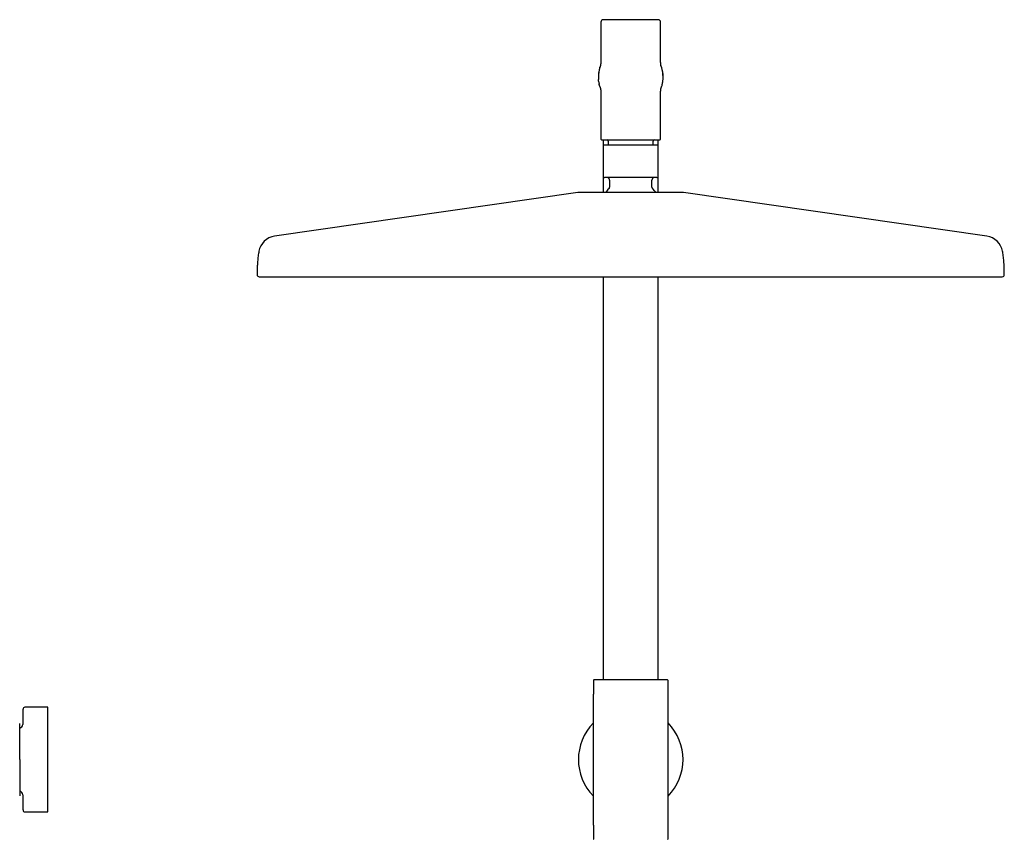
# Model space of a CAD drawing. Header units: millimetres. Extents: x 8 to 1761, y 12 to 2692.
# Tile 24 of 27: x 649 to 1044, y 2363 to 2692. Entities that reach past the tile are written whole.
import ezdxf

# ---------------------------------------------------------------- set-up
doc = ezdxf.new("R2010")
doc.units = ezdxf.units.MM

msp = doc.modelspace()

# ---------------------------------------------------------------- linework, layer by layer
at = {"color": 7, "linetype": 'Continuous', "lineweight": 30}
for p, q in [((882, 2691.04), (882, 2675.39)), ((906, 2675.39), (906, 2691.04)), ((881.56, 2672.81), (881.63, 2673.05)), ((906, 2675.34), (906, 2675.39)), ((906, 2675.31), (906, 2675.35)), ((906, 2675.31), (906, 2675.34)), ((906.44, 2672.81), (906.37, 2673.05)), ((881, 2668.98), (881, 2669.04)), ((881.58, 2665.22), (881.56, 2665.28)), ((906.42, 2665.23), (906.43, 2665.23)), ((881.9, 2664.31), (881.89, 2664.34)), ((882, 2662.69), (882, 2644.14)), ((906, 2662.74), (906, 2662.77)), ((906, 2662.69), (906, 2662.74)), ((906, 2644.14), (906, 2662.69)), ((906.1, 2664.31), (906.11, 2664.34)), ((883, 2643.84), (883, 2641.5)), ((885, 2643.34), (885, 2641.64)), ((903, 2641.64), (903, 2643.34)), ((905, 2641.5), (905, 2643.85)), ((882.95, 2640.84), (882.95, 2629.64)), ((905.05, 2629.64), (905.05, 2640.84)), ((883, 2628.83), (883, 2622.75)), ((885.5, 2627.64), (885.5, 2624.87)), ((902.5, 2624.87), (902.5, 2627.64)), ((905, 2622.75), (905, 2628.83)), ((872.8, 2622.7), (751.02, 2605.16)), ((1036.98, 2605.16), (915.2, 2622.7)), ((883, 2588.85), (883, 2427.04)), ((905, 2427.04), (905, 2588.85)), ((879, 2426.79), (879, 2421.38)), ((909, 2421.38), (909, 2426.79)), ((879, 2368.74), (879, 2421.38)), ((909, 2368.74), (909, 2421.38)), ((660, 2416.06), (650.79, 2416.06)), ((660, 2374.06), (660, 2416.06)), ((649.99, 2415.27), (649.88, 2409.18)), ((649.88, 2380.93), (649.99, 2374.84)), ((650.79, 2374.06), (660, 2374.06)), ((879, 2368.74), (879, 2363.32)), ((909, 2363.32), (909, 2368.74))]:
    msp.add_line(p, q, dxfattribs=at)
for centre, radius, start, end in [((883, 2691.04), 1, 90, 180), ((905, 2691.04), 1, 0, 90), ((894, 2669.04), 13, 163.1714, 180), ((894, 2669.04), 13, 0, 16.8286), ((882.3, 2644.14), 0.3, 180, 270), ((883.3, 2640.84), 0.8, 90, 95.8328), ((884.5, 2643.34), 0.5, 0, 90), ((903.5, 2643.34), 0.5, 90, 180), ((904.7, 2640.84), 0.8, 84.2121, 90), ((905.7, 2644.14), 0.3, 270, 0), ((883.5, 2629.64), 1, 249.0761, 270), ((884.5, 2627.64), 1, 0, 90), ((903.5, 2627.64), 1, 90, 180), ((904.5, 2629.64), 1, 270, 290.938), ((873.51, 2617.75), 5, 90, 98.1951), ((894, 2615.14), 12.6, 134.3091, 142.8269), ((884.5, 2624.87), 1, 314.3091, 0), ((903.5, 2624.87), 1, 180, 225.6909), ((894, 2615.14), 12.6, 37.1581, 45.6909), ((914.49, 2617.75), 5, 81.8049, 90), ((752.08, 2597.74), 7.5, 98.1951, 169.7661), ((1035.92, 2597.74), 7.5, 10.2339, 81.8049), ((744.8, 2589.65), 0.8, 179.8172, 270), ((1043.2, 2589.65), 0.8, 270, 0.1828), ((879.25, 2426.79), 0.25, 90, 180), ((908.75, 2426.79), 0.25, 360, 90), ((650.79, 2415.26), 0.8, 90, 179), ((648.38, 2409.21), 1.5, 280.8809, 359), ((894, 2395.06), 21, 135.5847, 224.4153), ((894, 2395.06), 21, 315.5847, 44.4153), ((648.38, 2380.91), 1.5, 1, 79.1081), ((650.79, 2374.86), 0.8, 181, 270), ((879.25, 2363.32), 0.25, 180, 270), ((908.75, 2363.32), 0.25, 270, 0)]:
    msp.add_arc(centre, radius, start, end, dxfattribs=at)
for points, knots in [([(905, 2692.04), (905, 2692.04), (904.99, 2692.04), (904.94, 2692.04), (904.87, 2692.04), (904.76, 2692.04), (904.62, 2692.04), (904.44, 2692.04), (904.24, 2692.04), (904.01, 2692.04), (903.77, 2692.04), (903.5, 2692.04), (903.18, 2692.04), (902.78, 2692.04), (902.3, 2692.04), (901.83, 2692.04), (901.37, 2692.04), (900.94, 2692.04), (900.49, 2692.04), (900.06, 2692.04), (899.64, 2692.04), (899.26, 2692.04), (898.86, 2692.04), (898.46, 2692.04), (898, 2692.04), (897.48, 2692.04), (896.89, 2692.04), (896.31, 2692.04), (895.72, 2692.04), (895.15, 2692.04), (894.58, 2692.04), (894, 2692.04), (893.42, 2692.04), (892.85, 2692.04), (892.28, 2692.04), (891.69, 2692.04), (891.11, 2692.04), (890.52, 2692.04), (889.97, 2692.04), (889.44, 2692.04), (888.94, 2692.04), (888.45, 2692.04), (887.92, 2692.04), (887.36, 2692.04), (886.77, 2692.04), (886.26, 2692.04), (885.83, 2692.04), (885.46, 2692.04), (885.11, 2692.04), (884.81, 2692.04), (884.55, 2692.04), (884.33, 2692.04), (884.13, 2692.04), (883.94, 2692.04), (883.75, 2692.04), (883.56, 2692.04), (883.38, 2692.04), (883.24, 2692.04), (883.13, 2692.04), (883.06, 2692.04), (883.01, 2692.04), (883, 2692.04), (883, 2692.04)], [0, 0, 0, 0, 0.016653, 0.033274, 0.049909, 0.067079, 0.084707, 0.102325, 0.11999, 0.136085, 0.152143, 0.168204, 0.184311, 0.206216, 0.228077, 0.249996, 0.266435, 0.282833, 0.299236, 0.315687, 0.328568, 0.341419, 0.354263, 0.36712, 0.38001, 0.397662, 0.415278, 0.432913, 0.450086, 0.466715, 0.483338, 0.5, 0.51665, 0.53327, 0.549907, 0.567079, 0.584707, 0.602325, 0.61999, 0.636085, 0.652143, 0.668204, 0.684311, 0.706216, 0.728077, 0.749996, 0.766435, 0.782833, 0.799236, 0.815687, 0.828568, 0.841419, 0.854263, 0.86712, 0.88001, 0.897662, 0.915278, 0.932913, 0.950088, 0.966719, 0.983341, 1, 1, 1, 1]), ([(881.88, 2673.73), (881.87, 2673.72), (881.86, 2673.68), (881.82, 2673.59), (881.77, 2673.44), (881.7, 2673.26), (881.66, 2673.12), (881.63, 2673.05)], [0, 0, 0, 0, 0.044183, 0.273779, 0.509588, 0.751679, 1, 1, 1, 1]), ([(882, 2675.43), (882, 2675.43), (882, 2675.42), (882, 2675.41), (882, 2675.39), (882, 2675.38), (882, 2675.36), (882, 2675.33), (882, 2675.3), (882, 2675.26), (881.99, 2675.21), (881.99, 2675.16), (881.99, 2675.1), (881.99, 2675.03), (881.98, 2674.97), (881.98, 2674.9), (881.98, 2674.83), (881.97, 2674.77), (881.97, 2674.71), (881.96, 2674.65), (881.96, 2674.58), (881.95, 2674.5), (881.95, 2674.41), (881.94, 2674.32), (881.93, 2674.22), (881.92, 2674.12), (881.91, 2674), (881.89, 2673.87), (881.88, 2673.75), (881.87, 2673.65), (881.86, 2673.59), (881.85, 2673.55), (881.85, 2673.56), (881.86, 2673.57), (881.86, 2673.58), (881.86, 2673.59)], [0, 0, 0, 0, 0.012981, 0.036048, 0.058992, 0.077477, 0.091974, 0.108895, 0.12952, 0.153699, 0.180208, 0.207206, 0.234666, 0.262583, 0.290953, 0.318118, 0.345018, 0.369548, 0.391615, 0.411278, 0.433025, 0.456385, 0.484526, 0.516741, 0.547664, 0.576144, 0.603395, 0.660605, 0.71848, 0.776221, 0.833819, 0.891987, 0.952516, 0.978523, 1, 1, 1, 1]), ([(906.14, 2673.59), (906.14, 2673.58), (906.14, 2673.57), (906.14, 2673.56), (906.15, 2673.56), (906.15, 2673.55), (906.15, 2673.55), (906.15, 2673.56), (906.14, 2673.58), (906.14, 2673.61), (906.13, 2673.64), (906.13, 2673.69), (906.12, 2673.74), (906.11, 2673.8), (906.11, 2673.86), (906.1, 2673.92), (906.09, 2673.98), (906.09, 2674.04), (906.08, 2674.1), (906.08, 2674.16), (906.07, 2674.22), (906.06, 2674.29), (906.06, 2674.36), (906.05, 2674.43), (906.05, 2674.5), (906.04, 2674.56), (906.04, 2674.63), (906.03, 2674.7), (906.03, 2674.77), (906.02, 2674.85), (906.02, 2674.93), (906.01, 2675.01), (906.01, 2675.08), (906.01, 2675.14), (906.01, 2675.2), (906, 2675.24), (906, 2675.28), (906, 2675.3), (906, 2675.31), (906, 2675.33), (906, 2675.34), (906, 2675.36), (906, 2675.37), (906, 2675.39), (906, 2675.41), (906, 2675.42), (906, 2675.43), (906, 2675.43), (906, 2675.43)], [0, 0, 0, 0, 0.011462, 0.029882, 0.050983, 0.070437, 0.089387, 0.11233, 0.139748, 0.171653, 0.199877, 0.230886, 0.264555, 0.297185, 0.327105, 0.354331, 0.378872, 0.400733, 0.419996, 0.43881, 0.458139, 0.477993, 0.50178, 0.523919, 0.543989, 0.562362, 0.584468, 0.608018, 0.634423, 0.664679, 0.698925, 0.728744, 0.761235, 0.793687, 0.822302, 0.846932, 0.860477, 0.872332, 0.882474, 0.890902, 0.90025, 0.912136, 0.926747, 0.944009, 0.960724, 0.977322, 0.991342, 1, 1, 1, 1]), ([(906.37, 2673.05), (906.36, 2673.07), (906.35, 2673.09), (906.34, 2673.13), (906.33, 2673.18), (906.31, 2673.21), (906.3, 2673.25), (906.29, 2673.29), (906.27, 2673.32), (906.26, 2673.36), (906.25, 2673.39), (906.24, 2673.41), (906.23, 2673.44), (906.22, 2673.46), (906.21, 2673.49), (906.21, 2673.51), (906.2, 2673.52), (906.2, 2673.54), (906.19, 2673.56), (906.18, 2673.58), (906.17, 2673.6), (906.17, 2673.62), (906.16, 2673.64), (906.15, 2673.66), (906.14, 2673.68), (906.14, 2673.7), (906.13, 2673.71), (906.13, 2673.72), (906.12, 2673.73), (906.12, 2673.73)], [0, 0, 0, 0, 0.079262, 0.150456, 0.213861, 0.269725, 0.318272, 0.359705, 0.390433, 0.415935, 0.436368, 0.449016, 0.458872, 0.466326, 0.473388, 0.476377, 0.480093, 0.489171, 0.50181, 0.521731, 0.547027, 0.57769, 0.627066, 0.68576, 0.7535, 0.829958, 0.901399, 0.978617, 1, 1, 1, 1]), ([(881.15, 2671.01), (881.15, 2670.99), (881.14, 2670.96), (881.13, 2670.89), (881.13, 2670.83), (881.12, 2670.77), (881.12, 2670.71), (881.11, 2670.64), (881.11, 2670.58), (881.1, 2670.51), (881.1, 2670.44), (881.09, 2670.38), (881.09, 2670.31), (881.09, 2670.24), (881.08, 2670.18), (881.08, 2670.11), (881.07, 2670.04), (881.07, 2669.96), (881.06, 2669.89), (881.06, 2669.82), (881.05, 2669.76), (881.05, 2669.7), (881.04, 2669.64), (881.04, 2669.59), (881.03, 2669.53), (881.03, 2669.48), (881.02, 2669.43), (881.02, 2669.39), (881.01, 2669.34), (881.01, 2669.3), (881.01, 2669.26), (881, 2669.23), (881, 2669.19), (881, 2669.17), (881, 2669.16)], [0, 0, 0, 0, 0.061729, 0.118506, 0.170573, 0.21815, 0.261436, 0.30061, 0.335836, 0.367266, 0.395044, 0.419309, 0.440208, 0.457911, 0.472636, 0.484709, 0.494667, 0.503407, 0.512056, 0.52177, 0.533519, 0.547888, 0.565222, 0.585749, 0.609638, 0.637033, 0.668069, 0.702881, 0.741614, 0.78442, 0.831467, 0.88294, 0.939043, 1, 1, 1, 1]), ([(881, 2668.98), (881, 2668.97), (881, 2668.95), (881, 2668.92), (881, 2668.89), (881.01, 2668.85), (881.01, 2668.82), (881.01, 2668.78), (881.01, 2668.75), (881.01, 2668.72), (881.01, 2668.69), (881.01, 2668.66), (881.02, 2668.63), (881.02, 2668.61), (881.02, 2668.6), (881.02, 2668.58), (881.02, 2668.56), (881.02, 2668.54), (881.02, 2668.51), (881.02, 2668.47), (881.02, 2668.43), (881.02, 2668.39), (881.02, 2668.34), (881.03, 2668.29), (881.03, 2668.24), (881.03, 2668.18), (881.03, 2668.13), (881.04, 2668.09), (881.04, 2668.07)], [0, 0, 0, 0, 0.093864, 0.176828, 0.249303, 0.31166, 0.364231, 0.400796, 0.430979, 0.455011, 0.469212, 0.480411, 0.489115, 0.492845, 0.496395, 0.499988, 0.503839, 0.512952, 0.524677, 0.539452, 0.564276, 0.595242, 0.632565, 0.685989, 0.749115, 0.822255, 0.905754, 1, 1, 1, 1]), ([(907, 2669.16), (907, 2669.17), (907, 2669.19), (907, 2669.23), (906.99, 2669.26), (906.99, 2669.3), (906.99, 2669.34), (906.98, 2669.39), (906.98, 2669.43), (906.97, 2669.48), (906.97, 2669.53), (906.96, 2669.59), (906.96, 2669.64), (906.95, 2669.7), (906.95, 2669.76), (906.94, 2669.82), (906.94, 2669.89), (906.93, 2669.97), (906.93, 2670.04), (906.92, 2670.11), (906.92, 2670.18), (906.91, 2670.24), (906.91, 2670.31), (906.91, 2670.38), (906.9, 2670.44), (906.9, 2670.51), (906.89, 2670.58), (906.89, 2670.64), (906.88, 2670.71), (906.88, 2670.77), (906.87, 2670.83), (906.87, 2670.89), (906.86, 2670.95), (906.85, 2670.99), (906.85, 2671.01)], [0, 0, 0, 0, 0.060984, 0.117109, 0.1686, 0.215662, 0.258479, 0.297219, 0.332036, 0.363073, 0.390466, 0.414351, 0.434871, 0.452196, 0.466554, 0.478292, 0.487997, 0.496643, 0.505387, 0.515355, 0.527439, 0.542174, 0.559885, 0.580791, 0.60506, 0.632839, 0.664268, 0.69949, 0.738656, 0.781931, 0.829494, 0.881543, 0.938297, 1, 1, 1, 1]), ([(906.96, 2668.07), (906.97, 2668.1), (906.97, 2668.15), (906.97, 2668.23), (906.97, 2668.31), (906.97, 2668.39), (906.97, 2668.46), (906.97, 2668.54), (906.97, 2668.6), (906.97, 2668.67), (906.97, 2668.73), (906.97, 2668.78), (906.97, 2668.84), (906.97, 2668.89), (906.96, 2668.94), (906.96, 2668.98), (906.96, 2669.02), (906.96, 2669.04), (906.96, 2669.04)], [0, 0, 0, 0, 0.140719, 0.268859, 0.385036, 0.489795, 0.583618, 0.66693, 0.740109, 0.796095, 0.844789, 0.886394, 0.921121, 0.949229, 0.971099, 0.987449, 0.994041, 1, 1, 1, 1]), ([(906.96, 2669.04), (906.97, 2669.04), (906.98, 2669.04), (906.99, 2669.04), (907, 2669.04), (907, 2669.04), (907, 2669.04)], [0, 0, 0, 0, 0.213596, 0.46617, 0.728088, 1, 1, 1, 1]), ([(881.15, 2667.12), (881.13, 2667.25), (881.08, 2667.57), (881.05, 2667.89), (881.04, 2668.07)], [0, 0, 0, 0, 0.423907, 1, 1, 1, 1]), ([(881.14, 2667.12), (881.14, 2667.11), (881.15, 2667.09), (881.15, 2667.06), (881.16, 2667.03), (881.16, 2666.99), (881.17, 2666.95), (881.18, 2666.9), (881.19, 2666.86), (881.19, 2666.82), (881.2, 2666.79), (881.2, 2666.76), (881.21, 2666.71), (881.22, 2666.65), (881.24, 2666.58), (881.25, 2666.51), (881.26, 2666.43), (881.28, 2666.35), (881.3, 2666.27), (881.31, 2666.21), (881.32, 2666.18)], [0, 0, 0, 0, 0.103086, 0.192157, 0.267706, 0.330293, 0.380649, 0.419939, 0.450366, 0.463611, 0.476502, 0.489892, 0.504545, 0.539749, 0.585168, 0.642229, 0.711736, 0.79424, 0.890189, 1, 1, 1, 1]), ([(881.56, 2665.28), (881.48, 2665.52), (881.4, 2665.82), (881.33, 2666.13), (881.32, 2666.19)], [0, 0, 0, 0, 0.8153119, 1, 1, 1, 1]), ([(881.58, 2665.22), (881.58, 2665.2), (881.59, 2665.16), (881.62, 2665.09), (881.63, 2665.03), (881.65, 2664.97), (881.67, 2664.92), (881.69, 2664.87), (881.71, 2664.82), (881.72, 2664.77), (881.74, 2664.74), (881.75, 2664.71), (881.75, 2664.68), (881.76, 2664.66), (881.77, 2664.64), (881.78, 2664.62), (881.78, 2664.6), (881.79, 2664.59), (881.8, 2664.57), (881.8, 2664.55), (881.81, 2664.53), (881.82, 2664.51), (881.83, 2664.49), (881.84, 2664.46), (881.85, 2664.44), (881.85, 2664.41), (881.86, 2664.39), (881.87, 2664.37), (881.88, 2664.36), (881.88, 2664.35), (881.89, 2664.33), (881.89, 2664.32), (881.89, 2664.32), (881.9, 2664.31)], [0, 0, 0, 0, 0.061463, 0.116532, 0.165426, 0.208342, 0.245458, 0.276942, 0.300123, 0.319201, 0.334349, 0.341548, 0.347577, 0.352598, 0.356885, 0.359739, 0.362782, 0.366529, 0.371265, 0.381007, 0.393763, 0.41299, 0.43664, 0.464694, 0.509068, 0.56106, 0.620442, 0.686947, 0.748749, 0.815268, 0.882046, 0.945862, 1, 1, 1, 1]), ([(906.1, 2664.31), (906.1, 2664.31), (906.11, 2664.32), (906.11, 2664.33), (906.12, 2664.34), (906.12, 2664.36), (906.13, 2664.37), (906.14, 2664.4), (906.15, 2664.42), (906.16, 2664.46), (906.17, 2664.49), (906.19, 2664.53), (906.21, 2664.58), (906.22, 2664.62), (906.24, 2664.67), (906.26, 2664.71), (906.27, 2664.74), (906.28, 2664.78), (906.3, 2664.84), (906.33, 2664.93), (906.37, 2665.07), (906.41, 2665.17), (906.42, 2665.23)], [0, 0, 0, 0, 0.024168, 0.118797, 0.218358, 0.32062, 0.415914, 0.502938, 0.581378, 0.650956, 0.711441, 0.76268, 0.804632, 0.837474, 0.861852, 0.871425, 0.879806, 0.887706, 0.898818, 0.922452, 0.956174, 1, 1, 1, 1]), ([(906.42, 2665.23), (906.43, 2665.25), (906.44, 2665.28), (906.45, 2665.32), (906.46, 2665.34)], [0, 0, 0, 0, 0.491207, 1, 1, 1, 1]), ([(906.46, 2665.34), (906.53, 2665.56), (906.61, 2665.84), (906.67, 2666.13), (906.68, 2666.19)], [0, 0, 0, 0, 0.803275, 1, 1, 1, 1]), ([(906.68, 2666.18), (906.69, 2666.21), (906.7, 2666.25), (906.71, 2666.32), (906.72, 2666.38), (906.74, 2666.45), (906.75, 2666.51), (906.76, 2666.57), (906.77, 2666.63), (906.78, 2666.67), (906.79, 2666.7), (906.79, 2666.73), (906.8, 2666.77), (906.81, 2666.82), (906.82, 2666.88), (906.83, 2666.93), (906.83, 2666.98), (906.84, 2667.03), (906.85, 2667.07), (906.85, 2667.1), (906.86, 2667.12)], [0, 0, 0, 0, 0.10746, 0.201073, 0.281288, 0.348595, 0.403606, 0.447236, 0.481128, 0.495432, 0.50875, 0.521875, 0.535635, 0.567684, 0.608958, 0.661413, 0.726113, 0.803756, 0.894888, 1, 1, 1, 1]), ([(906.85, 2667.12), (906.87, 2667.25), (906.92, 2667.57), (906.95, 2667.89), (906.96, 2668.07)], [0, 0, 0, 0, 0.423908, 1, 1, 1, 1]), ([(881.88, 2664.44), (881.88, 2664.44), (881.88, 2664.45), (881.88, 2664.45), (881.88, 2664.46), (881.88, 2664.45), (881.88, 2664.43), (881.89, 2664.38), (881.9, 2664.3), (881.91, 2664.22), (881.91, 2664.14), (881.92, 2664.06), (881.93, 2663.98), (881.94, 2663.9), (881.94, 2663.82), (881.95, 2663.74), (881.95, 2663.66), (881.96, 2663.59), (881.96, 2663.52), (881.97, 2663.45), (881.97, 2663.37), (881.98, 2663.29), (881.98, 2663.2), (881.98, 2663.13), (881.99, 2663.07), (881.99, 2663), (881.99, 2662.95), (881.99, 2662.89), (882, 2662.83), (882, 2662.79), (882, 2662.77), (882, 2662.74), (882, 2662.72), (882, 2662.71), (882, 2662.69), (882, 2662.68), (882, 2662.66), (882, 2662.65), (882, 2662.64), (882, 2662.63), (882, 2662.63)], [0, 0, 0, 0, 0.0064165, 0.0425683, 0.0758457, 0.1101513, 0.1461522, 0.19603, 0.2480781, 0.3012485, 0.337526, 0.3743661, 0.4115668, 0.4464342, 0.4781121, 0.5065435, 0.5318242, 0.5564933, 0.5776903, 0.6007083, 0.6271841, 0.6571392, 0.6870589, 0.7146418, 0.7384752, 0.7615391, 0.7869795, 0.814986, 0.8454653, 0.8625929, 0.8778923, 0.8913394, 0.9029127, 0.9136822, 0.9271387, 0.9425683, 0.9606602, 0.978707, 0.995101, 1, 1, 1, 1]), ([(906, 2662.63), (906, 2662.64), (906, 2662.64), (906, 2662.66), (906, 2662.67), (906, 2662.69), (906, 2662.71), (906, 2662.72), (906, 2662.75), (906, 2662.78), (906, 2662.83), (906.01, 2662.89), (906.01, 2662.96), (906.01, 2663.04), (906.02, 2663.12), (906.02, 2663.21), (906.02, 2663.31), (906.03, 2663.4), (906.04, 2663.49), (906.04, 2663.58), (906.05, 2663.66), (906.05, 2663.74), (906.06, 2663.82), (906.06, 2663.9), (906.07, 2663.99), (906.08, 2664.07), (906.09, 2664.15), (906.09, 2664.22), (906.1, 2664.29), (906.11, 2664.34), (906.11, 2664.39), (906.12, 2664.43), (906.12, 2664.45), (906.12, 2664.46), (906.12, 2664.46), (906.12, 2664.46)], [0, 0, 0, 0, 0.018493, 0.03893, 0.060119, 0.078213, 0.093006, 0.104794, 0.117374, 0.141302, 0.170229, 0.201174, 0.238732, 0.271911, 0.303609, 0.338843, 0.378431, 0.416124, 0.448257, 0.476292, 0.503761, 0.531778, 0.563342, 0.598628, 0.63757, 0.678982, 0.719892, 0.760159, 0.799808, 0.838869, 0.881122, 0.921666, 0.960292, 0.99711, 1, 1, 1, 1]), ([(906, 2662.74), (906, 2662.75), (906, 2662.76), (906, 2662.77), (906, 2662.77)], [0, 0, 0, 0, 0.502159, 1, 1, 1, 1]), ([(882.3, 2643.84), (882.3, 2643.84), (882.31, 2643.84), (882.36, 2643.84), (882.44, 2643.84), (882.55, 2643.84), (882.71, 2643.84), (882.89, 2643.84), (883.11, 2643.84), (883.35, 2643.84), (883.61, 2643.84), (883.89, 2643.84), (884.21, 2643.84), (884.55, 2643.84), (884.91, 2643.84), (885.31, 2643.84), (885.72, 2643.84), (886.16, 2643.84), (886.62, 2643.84), (887.1, 2643.84), (887.59, 2643.84), (888.1, 2643.84), (888.62, 2643.84), (889.15, 2643.84), (889.71, 2643.84), (890.3, 2643.84), (890.92, 2643.84), (891.55, 2643.84), (892.17, 2643.84), (892.78, 2643.84), (893.39, 2643.84), (894, 2643.84), (894.61, 2643.84), (895.22, 2643.84), (895.83, 2643.84), (896.45, 2643.84), (897.08, 2643.84), (897.7, 2643.84), (898.29, 2643.84), (898.85, 2643.84), (899.38, 2643.84), (899.9, 2643.84), (900.41, 2643.84), (900.9, 2643.84), (901.38, 2643.84), (901.84, 2643.84), (902.28, 2643.84), (902.69, 2643.84), (903.09, 2643.84), (903.45, 2643.84), (903.79, 2643.84), (904.11, 2643.84), (904.39, 2643.84), (904.65, 2643.84), (904.89, 2643.84), (905.11, 2643.84), (905.29, 2643.84), (905.45, 2643.84), (905.56, 2643.84), (905.64, 2643.84), (905.69, 2643.84), (905.7, 2643.84), (905.7, 2643.84)], [0, 0, 0, 0, 0.016659, 0.033281, 0.049912, 0.067086, 0.084721, 0.102337, 0.119989, 0.136095, 0.152156, 0.168214, 0.18431, 0.20076, 0.217162, 0.233561, 0.25, 0.26645, 0.282853, 0.299251, 0.31569, 0.331797, 0.347858, 0.363916, 0.380011, 0.397675, 0.415294, 0.432921, 0.450093, 0.46673, 0.48335, 0.5, 0.516662, 0.533284, 0.549914, 0.567086, 0.584721, 0.602337, 0.619989, 0.636095, 0.652156, 0.668214, 0.68431, 0.70076, 0.717162, 0.733561, 0.75, 0.76645, 0.782853, 0.799251, 0.81569, 0.831797, 0.847858, 0.863916, 0.880011, 0.897675, 0.915294, 0.932921, 0.950092, 0.966726, 0.983347, 1, 1, 1, 1]), ([(883.23, 2641.64), (883.19, 2641.63), (883.12, 2641.62), (883.02, 2641.55), (882.96, 2641.45), (882.95, 2641.38), (882.95, 2641.34)], [0, 0, 0, 0, 0.240422, 0.499026, 0.75817, 1, 1, 1, 1]), ([(882.95, 2641.34), (882.95, 2641.34), (882.95, 2641.34), (882.95, 2641.34), (882.95, 2641.34), (882.95, 2641.34), (882.95, 2641.33), (882.95, 2641.32), (882.95, 2641.31), (882.95, 2641.3), (882.95, 2641.28), (882.95, 2641.27), (882.95, 2641.25), (882.95, 2641.23), (882.95, 2641.21), (882.95, 2641.18), (882.95, 2641.15), (882.95, 2641.1), (882.95, 2641.04), (882.95, 2640.98), (882.95, 2640.93), (882.95, 2640.89), (882.95, 2640.86), (882.95, 2640.84)], [0, 0, 0, 0, 0.070506, 0.141875, 0.206688, 0.264946, 0.349211, 0.426634, 0.497231, 0.561018, 0.618023, 0.663936, 0.70186, 0.737479, 0.770821, 0.801923, 0.830828, 0.888802, 0.935248, 0.954734, 0.971477, 0.986213, 1, 1, 1, 1]), ([(894, 2641.64), (893.89, 2641.64), (893.68, 2641.64), (893.36, 2641.64), (893.04, 2641.64), (892.72, 2641.64), (892.42, 2641.64), (892.15, 2641.64), (891.92, 2641.64), (891.69, 2641.64), (891.46, 2641.64), (891.23, 2641.64), (890.97, 2641.64), (890.68, 2641.64), (890.36, 2641.64), (890.04, 2641.64), (889.73, 2641.64), (889.41, 2641.64), (889.09, 2641.64), (888.78, 2641.64), (888.47, 2641.64), (888.17, 2641.64), (887.87, 2641.64), (887.56, 2641.64), (887.23, 2641.64), (886.9, 2641.64), (886.57, 2641.64), (886.25, 2641.64), (885.93, 2641.64), (885.63, 2641.64), (885.34, 2641.64), (885.06, 2641.64), (884.8, 2641.64), (884.53, 2641.64), (884.27, 2641.64), (884.02, 2641.64), (883.8, 2641.64), (883.62, 2641.64), (883.48, 2641.64), (883.38, 2641.64), (883.31, 2641.64), (883.3, 2641.64), (883.3, 2641.64)], [0, 0, 0, 0, 0.018992, 0.037967, 0.056942, 0.075934, 0.096278, 0.110341, 0.124396, 0.138451, 0.152512, 0.166586, 0.180679, 0.200873, 0.221037, 0.241193, 0.26136, 0.281559, 0.303316, 0.32459, 0.34584, 0.36709, 0.388364, 0.409686, 0.43577, 0.461861, 0.48858, 0.515884, 0.543221, 0.571672, 0.600129, 0.629121, 0.658596, 0.688105, 0.72605, 0.764025, 0.802836, 0.841678, 0.881089, 0.920532, 0.96025, 1, 1, 1, 1]), ([(904.7, 2641.64), (904.7, 2641.64), (904.69, 2641.64), (904.62, 2641.64), (904.52, 2641.64), (904.39, 2641.64), (904.23, 2641.64), (904.07, 2641.64), (903.88, 2641.64), (903.67, 2641.64), (903.45, 2641.64), (903.2, 2641.64), (902.94, 2641.64), (902.66, 2641.64), (902.37, 2641.64), (902.08, 2641.64), (901.81, 2641.64), (901.54, 2641.64), (901.27, 2641.64), (900.99, 2641.64), (900.71, 2641.64), (900.42, 2641.64), (900.11, 2641.64), (899.8, 2641.64), (899.48, 2641.64), (899.15, 2641.64), (898.82, 2641.64), (898.52, 2641.64), (898.25, 2641.64), (898, 2641.64), (897.76, 2641.64), (897.5, 2641.64), (897.25, 2641.64), (896.93, 2641.64), (896.55, 2641.64), (896.1, 2641.64), (895.66, 2641.64), (895.23, 2641.64), (894.81, 2641.64), (894.41, 2641.64), (894.14, 2641.64), (894, 2641.64)], [0, 0, 0, 0, 0.039718, 0.079468, 0.118879, 0.158321, 0.189374, 0.220428, 0.251162, 0.281513, 0.311901, 0.341382, 0.370866, 0.399857, 0.428304, 0.456785, 0.479542, 0.502298, 0.525083, 0.54682, 0.568558, 0.590322, 0.612916, 0.635466, 0.658001, 0.680549, 0.703139, 0.724208, 0.740061, 0.7559, 0.771737, 0.787581, 0.803441, 0.819329, 0.846733, 0.874111, 0.901514, 0.927356, 0.951562, 0.975765, 1, 1, 1, 1]), ([(905.05, 2641.34), (905.05, 2641.38), (905.04, 2641.45), (904.98, 2641.55), (904.88, 2641.62), (904.81, 2641.63), (904.77, 2641.64)], [0, 0, 0, 0, 0.24183, 0.500974, 0.759578, 1, 1, 1, 1]), ([(905.05, 2640.84), (905.05, 2640.86), (905.05, 2640.9), (905.05, 2640.95), (905.05, 2640.99), (905.05, 2641.03), (905.05, 2641.06), (905.05, 2641.1), (905.05, 2641.14), (905.05, 2641.18), (905.05, 2641.21), (905.05, 2641.23), (905.05, 2641.26), (905.05, 2641.28), (905.05, 2641.29), (905.05, 2641.31), (905.05, 2641.32), (905.05, 2641.33), (905.05, 2641.33), (905.05, 2641.34), (905.05, 2641.34), (905.05, 2641.34), (905.05, 2641.34), (905.05, 2641.34), (905.05, 2641.34)], [0, 0, 0, 0, 0.017558, 0.03701, 0.052016, 0.069079, 0.088447, 0.117559, 0.150392, 0.187157, 0.228006, 0.273046, 0.318361, 0.368461, 0.423386, 0.48317, 0.547836, 0.617405, 0.695461, 0.758645, 0.82975, 0.90878, 0.992586, 1, 1, 1, 1]), ([(882.95, 2629.64), (882.95, 2629.62), (882.95, 2629.58), (882.95, 2629.53), (882.95, 2629.49), (882.95, 2629.46), (882.95, 2629.41), (882.95, 2629.36), (882.95, 2629.31), (882.95, 2629.28), (882.95, 2629.25), (882.95, 2629.23), (882.95, 2629.2), (882.95, 2629.17), (882.95, 2629.14), (882.95, 2629.11), (882.95, 2629.09), (882.95, 2629.07), (882.95, 2629.05), (882.95, 2629.03), (882.95, 2629.01), (882.95, 2629), (882.95, 2628.99), (882.95, 2628.99), (882.95, 2628.99), (882.95, 2628.99), (882.95, 2628.99)], [0, 0, 0, 0, 0.017239, 0.035471, 0.048772, 0.063292, 0.079236, 0.111563, 0.148555, 0.168952, 0.190671, 0.213747, 0.238207, 0.277381, 0.319686, 0.36518, 0.413909, 0.465911, 0.521217, 0.590269, 0.661116, 0.736363, 0.816028, 0.900127, 0.988672, 1, 1, 1, 1]), ([(905.05, 2628.99), (905.05, 2628.99), (905.05, 2628.99), (905.05, 2628.99), (905.05, 2629), (905.05, 2629.01), (905.05, 2629.03), (905.05, 2629.04), (905.05, 2629.06), (905.05, 2629.09), (905.05, 2629.11), (905.05, 2629.13), (905.05, 2629.16), (905.05, 2629.2), (905.05, 2629.23), (905.05, 2629.28), (905.05, 2629.32), (905.05, 2629.36), (905.05, 2629.4), (905.05, 2629.44), (905.05, 2629.48), (905.05, 2629.53), (905.05, 2629.59), (905.05, 2629.63), (905.05, 2629.64)], [0, 0, 0, 0, 0.081675, 0.169982, 0.253026, 0.330821, 0.403386, 0.470742, 0.532917, 0.582151, 0.630176, 0.675181, 0.717208, 0.75631, 0.792554, 0.83235, 0.867893, 0.889358, 0.909153, 0.927412, 0.948472, 0.967068, 0.983924, 1, 1, 1, 1]), ([(882.95, 2628.99), (882.95, 2628.96), (882.96, 2628.9), (883, 2628.81), (883.07, 2628.75), (883.12, 2628.72), (883.15, 2628.71)], [0, 0, 0, 0, 0.2446121, 0.5007679, 0.756512, 1, 1, 1, 1]), ([(894, 2628.64), (893.82, 2628.64), (893.45, 2628.64), (892.9, 2628.64), (892.35, 2628.64), (891.8, 2628.64), (891.24, 2628.64), (890.68, 2628.64), (890.15, 2628.64), (889.65, 2628.64), (889.17, 2628.64), (888.7, 2628.64), (888.2, 2628.64), (887.66, 2628.64), (887.1, 2628.64), (886.61, 2628.64), (886.2, 2628.64), (885.85, 2628.64), (885.52, 2628.64), (885.23, 2628.64), (884.98, 2628.64), (884.77, 2628.64), (884.58, 2628.64), (884.4, 2628.64), (884.21, 2628.64), (884.03, 2628.64), (883.86, 2628.64), (883.73, 2628.64), (883.62, 2628.64), (883.55, 2628.64), (883.51, 2628.64), (883.5, 2628.64), (883.5, 2628.64)], [0, 0, 0, 0, 0.033305, 0.066547, 0.099817, 0.134158, 0.169412, 0.20465, 0.239979, 0.272169, 0.304285, 0.336408, 0.368622, 0.412432, 0.456153, 0.499992, 0.532869, 0.565666, 0.598472, 0.631373, 0.657135, 0.682838, 0.708525, 0.734239, 0.760021, 0.795324, 0.830556, 0.865826, 0.900171, 0.933429, 0.966675, 1, 1, 1, 1]), ([(904.5, 2628.64), (904.5, 2628.64), (904.49, 2628.64), (904.45, 2628.64), (904.38, 2628.64), (904.27, 2628.64), (904.14, 2628.64), (903.97, 2628.64), (903.77, 2628.64), (903.56, 2628.64), (903.33, 2628.64), (903.07, 2628.64), (902.76, 2628.64), (902.38, 2628.64), (901.92, 2628.64), (901.47, 2628.64), (901.03, 2628.64), (900.62, 2628.64), (900.19, 2628.64), (899.78, 2628.64), (899.39, 2628.64), (899.02, 2628.64), (898.64, 2628.64), (898.26, 2628.64), (897.82, 2628.64), (897.32, 2628.64), (896.76, 2628.64), (896.2, 2628.64), (895.65, 2628.64), (895.1, 2628.64), (894.55, 2628.64), (894.18, 2628.64), (894, 2628.64)], [0, 0, 0, 0, 0.033298, 0.066539, 0.099813, 0.134158, 0.169413, 0.20465, 0.239979, 0.272169, 0.304285, 0.336408, 0.368622, 0.412432, 0.456153, 0.499992, 0.532869, 0.565666, 0.598472, 0.631373, 0.657135, 0.682838, 0.708525, 0.734239, 0.760021, 0.795324, 0.830556, 0.865826, 0.900175, 0.933437, 0.966682, 1, 1, 1, 1]), ([(904.85, 2628.71), (904.88, 2628.72), (904.93, 2628.75), (905, 2628.81), (905.04, 2628.9), (905.05, 2628.96), (905.05, 2628.99)], [0, 0, 0, 0, 0.243488, 0.499232, 0.755388, 1, 1, 1, 1]), ([(894, 2622.75), (893.77, 2622.75), (893.3, 2622.75), (892.6, 2622.75), (891.9, 2622.75), (891.21, 2622.75), (890.51, 2622.75), (889.85, 2622.75), (889.23, 2622.75), (888.67, 2622.75), (888.11, 2622.75), (887.55, 2622.75), (887, 2622.75), (886.38, 2622.75), (885.69, 2622.75), (884.94, 2622.75), (884.21, 2622.75), (883.49, 2622.75), (882.78, 2622.75), (882.08, 2622.75), (881.41, 2622.75), (880.75, 2622.75), (880.12, 2622.75), (879.51, 2622.75), (878.92, 2622.75), (878.36, 2622.75), (877.83, 2622.75), (877.32, 2622.75), (876.87, 2622.75), (876.48, 2622.75), (876.13, 2622.75), (875.8, 2622.75), (875.49, 2622.75), (875.21, 2622.75), (874.94, 2622.75), (874.68, 2622.75), (874.45, 2622.75), (874.24, 2622.75), (874.05, 2622.75), (873.9, 2622.75), (873.76, 2622.75), (873.65, 2622.75), (873.57, 2622.75), (873.52, 2622.75), (873.51, 2622.75), (873.51, 2622.75)], [0, 0, 0, 0, 0.021774, 0.043505, 0.065221, 0.086947, 0.108706, 0.131338, 0.149451, 0.167543, 0.185627, 0.203719, 0.221832, 0.239983, 0.265748, 0.291452, 0.317138, 0.342847, 0.368622, 0.394938, 0.421188, 0.447419, 0.473675, 0.500001, 0.526316, 0.552567, 0.578797, 0.605053, 0.631379, 0.652856, 0.674285, 0.695692, 0.717101, 0.738536, 0.760021, 0.783105, 0.806139, 0.829156, 0.852184, 0.875255, 0.897512, 0.923133, 0.948727, 0.974335, 1, 1, 1, 1]), ([(914.49, 2622.75), (914.49, 2622.75), (914.48, 2622.75), (914.45, 2622.75), (914.39, 2622.75), (914.3, 2622.75), (914.2, 2622.75), (914.07, 2622.75), (913.93, 2622.75), (913.79, 2622.75), (913.63, 2622.75), (913.45, 2622.75), (913.26, 2622.75), (913.03, 2622.75), (912.74, 2622.75), (912.39, 2622.75), (912.01, 2622.75), (911.6, 2622.75), (911.15, 2622.75), (910.68, 2622.75), (910.17, 2622.75), (909.64, 2622.75), (909.08, 2622.75), (908.49, 2622.75), (907.88, 2622.75), (907.25, 2622.75), (906.59, 2622.75), (905.92, 2622.75), (905.26, 2622.75), (904.63, 2622.75), (904.04, 2622.75), (903.43, 2622.75), (902.81, 2622.75), (902.18, 2622.75), (901.53, 2622.75), (900.85, 2622.75), (900.15, 2622.75), (899.43, 2622.75), (898.72, 2622.75), (898, 2622.75), (897.25, 2622.75), (896.47, 2622.75), (895.65, 2622.75), (894.83, 2622.75), (894.28, 2622.75), (894, 2622.75)], [0, 0, 0, 0, 0.021771, 0.043502, 0.065217, 0.086943, 0.108705, 0.131338, 0.149451, 0.167543, 0.185627, 0.203719, 0.221832, 0.239983, 0.265748, 0.291452, 0.317138, 0.342847, 0.368622, 0.394938, 0.421188, 0.447419, 0.473675, 0.500001, 0.526316, 0.552567, 0.578797, 0.605053, 0.631379, 0.652856, 0.674285, 0.695692, 0.717101, 0.738536, 0.760021, 0.783104, 0.806139, 0.829156, 0.852184, 0.875255, 0.897514, 0.923137, 0.948731, 0.974338, 1, 1, 1, 1]), ([(744.7, 2599.07), (744.65, 2598.8), (744.54, 2598.17), (744.4, 2597.18), (744.27, 2596.11), (744.17, 2595.05), (744.11, 2594.11), (744.07, 2593.28), (744.04, 2592.55), (744.02, 2591.81), (744.01, 2591.03), (744, 2590.31), (744, 2589.85), (744, 2589.66)], [0, 0, 0, 0, 0.087673, 0.20287, 0.316804, 0.429288, 0.541812, 0.616595, 0.692994, 0.771637, 0.853147, 0.938143, 1, 1, 1, 1]), ([(1044, 2589.66), (1044, 2589.88), (1044, 2590.39), (1043.99, 2591.17), (1043.97, 2592.01), (1043.95, 2592.82), (1043.92, 2593.6), (1043.87, 2594.37), (1043.81, 2595.22), (1043.72, 2596.17), (1043.59, 2597.22), (1043.45, 2598.19), (1043.34, 2598.81), (1043.3, 2599.07)], [0, 0, 0, 0, 0.069747, 0.161918, 0.250075, 0.335022, 0.41757, 0.498534, 0.578736, 0.68928, 0.801246, 0.914417, 1, 1, 1, 1]), ([(744.8, 2588.85), (744.8, 2588.85), (744.81, 2588.85), (744.87, 2588.85), (744.97, 2588.85), (745.1, 2588.85), (745.28, 2588.85), (745.5, 2588.85), (745.75, 2588.85), (746.03, 2588.85), (746.34, 2588.85), (746.69, 2588.85), (747.07, 2588.85), (747.49, 2588.85), (747.95, 2588.85), (748.45, 2588.85), (748.98, 2588.85), (749.55, 2588.85), (750.16, 2588.85), (750.81, 2588.85), (751.49, 2588.85), (752.19, 2588.85), (752.91, 2588.85), (753.66, 2588.85), (754.45, 2588.85), (755.19, 2588.85), (755.86, 2588.85), (756.46, 2588.85), (757.07, 2588.85), (757.7, 2588.85), (758.34, 2588.85), (759.04, 2588.85), (759.79, 2588.85), (760.61, 2588.85), (761.45, 2588.85), (762.44, 2588.85), (763.59, 2588.85), (764.91, 2588.85), (766.27, 2588.85), (767.67, 2588.85), (769.08, 2588.85), (770.48, 2588.85), (771.87, 2588.85), (773.3, 2588.85), (774.76, 2588.85), (776.25, 2588.85), (777.78, 2588.85), (779.39, 2588.85), (781.1, 2588.85), (782.89, 2588.85), (784.72, 2588.85), (786.59, 2588.85), (788.44, 2588.85), (790.26, 2588.85), (792.05, 2588.85), (793.86, 2588.85), (795.71, 2588.85), (797.58, 2588.85), (799.47, 2588.85), (801.46, 2588.85), (803.53, 2588.85), (805.69, 2588.85), (807.88, 2588.85), (810.1, 2588.85), (812.28, 2588.85), (814.4, 2588.85), (816.47, 2588.85), (818.55, 2588.85), (820.66, 2588.85), (822.79, 2588.85), (824.92, 2588.85), (827.14, 2588.85), (829.43, 2588.85), (831.82, 2588.85), (834.22, 2588.85), (836.64, 2588.85), (838.79, 2588.85), (840.68, 2588.85), (842.28, 2588.85), (843.9, 2588.85), (845.52, 2588.85), (847.14, 2588.85), (848.66, 2588.85), (850.06, 2588.85), (851.35, 2588.85), (852.63, 2588.85), (853.91, 2588.85), (855.18, 2588.85), (856.79, 2588.85), (858.73, 2588.85), (861.01, 2588.85), (863.31, 2588.85), (865.6, 2588.85), (867.87, 2588.85), (870.13, 2588.85), (872.39, 2588.85), (874.64, 2588.85), (876.9, 2588.85), (879.16, 2588.85), (881.4, 2588.85), (883.74, 2588.85), (886.21, 2588.85), (888.8, 2588.85), (891.4, 2588.85), (893.13, 2588.85), (894, 2588.85)], [0, 0, 0, 0, 0.0102689, 0.0205328, 0.0307943, 0.041056, 0.0513207, 0.0617358, 0.0723481, 0.0820723, 0.0917951, 0.1015188, 0.1112457, 0.1211108, 0.1311283, 0.1411417, 0.1511534, 0.1611658, 0.1711816, 0.1812978, 0.1915704, 0.2012516, 0.2109309, 0.2206105, 0.2302927, 0.2399796, 0.2466549, 0.2533273, 0.2599977, 0.2666666, 0.2733348, 0.2800031, 0.2878632, 0.2957256, 0.3035915, 0.3115798, 0.3229897, 0.3343949, 0.3457993, 0.3572066, 0.3686202, 0.3791085, 0.3895904, 0.400069, 0.4105469, 0.4210271, 0.4315124, 0.4420439, 0.4536369, 0.4652252, 0.4768126, 0.4884029, 0.5, 0.5105444, 0.5210825, 0.5316171, 0.542151, 0.5526873, 0.5632287, 0.5737321, 0.5852634, 0.5967901, 0.6083158, 0.6198444, 0.6313797, 0.6417574, 0.6521289, 0.6624972, 0.6728648, 0.6832346, 0.6936094, 0.7038669, 0.7150992, 0.7263271, 0.7375542, 0.748784, 0.76002, 0.767344, 0.7746648, 0.7819832, 0.7893003, 0.796617, 0.8039343, 0.8096846, 0.8154364, 0.8211901, 0.826836, 0.8324466, 0.8380556, 0.8480687, 0.8580803, 0.868093, 0.8781092, 0.8879968, 0.897725, 0.9074494, 0.9171723, 0.9268958, 0.9366223, 0.946235, 0.9556463, 0.9667337, 0.9778195, 0.9889072, 1, 1, 1, 1]), ([(894, 2588.85), (894.8, 2588.85), (896.41, 2588.85), (898.81, 2588.85), (901.21, 2588.85), (903.62, 2588.85), (906.03, 2588.85), (908.46, 2588.85), (910.85, 2588.85), (913.18, 2588.85), (915.44, 2588.85), (917.69, 2588.85), (919.95, 2588.85), (922.23, 2588.85), (924.52, 2588.85), (926.81, 2588.85), (929.09, 2588.85), (931.37, 2588.85), (933.65, 2588.85), (935.93, 2588.85), (938.18, 2588.85), (940.39, 2588.85), (942.54, 2588.85), (944.68, 2588.85), (946.8, 2588.85), (948.7, 2588.85), (950.37, 2588.85), (951.82, 2588.85), (953.25, 2588.85), (954.69, 2588.85), (956.11, 2588.85), (957.61, 2588.85), (959.19, 2588.85), (960.84, 2588.85), (962.49, 2588.85), (964.38, 2588.85), (966.49, 2588.85), (968.82, 2588.85), (971.12, 2588.85), (973.4, 2588.85), (975.59, 2588.85), (977.69, 2588.85), (979.72, 2588.85), (981.71, 2588.85), (983.69, 2588.85), (985.64, 2588.85), (987.57, 2588.85), (989.54, 2588.85), (991.55, 2588.85), (993.59, 2588.85), (995.59, 2588.85), (997.57, 2588.85), (999.45, 2588.85), (1001.24, 2588.85), (1002.94, 2588.85), (1004.61, 2588.85), (1006.25, 2588.85), (1007.87, 2588.85), (1009.44, 2588.85), (1011.04, 2588.85), (1012.65, 2588.85), (1014.27, 2588.85), (1015.85, 2588.85), (1017.39, 2588.85), (1018.84, 2588.85), (1020.2, 2588.85), (1021.48, 2588.85), (1022.72, 2588.85), (1023.94, 2588.85), (1025.11, 2588.85), (1026.25, 2588.85), (1027.39, 2588.85), (1028.51, 2588.85), (1029.63, 2588.85), (1030.71, 2588.85), (1031.74, 2588.85), (1032.62, 2588.85), (1033.35, 2588.85), (1033.95, 2588.85), (1034.54, 2588.85), (1035.1, 2588.85), (1035.65, 2588.85), (1036.14, 2588.85), (1036.58, 2588.85), (1036.97, 2588.85), (1037.35, 2588.85), (1037.71, 2588.85), (1038.06, 2588.85), (1038.49, 2588.85), (1038.98, 2588.85), (1039.51, 2588.85), (1040.01, 2588.85), (1040.48, 2588.85), (1040.9, 2588.85), (1041.28, 2588.85), (1041.63, 2588.85), (1041.94, 2588.85), (1042.22, 2588.85), (1042.46, 2588.85), (1042.67, 2588.85), (1042.85, 2588.85), (1043, 2588.85), (1043.12, 2588.85), (1043.19, 2588.85), (1043.19, 2588.85), (1043.2, 2588.85)], [0, 0, 0, 0, 0.010269, 0.020532, 0.030794, 0.041056, 0.051321, 0.061736, 0.072348, 0.082072, 0.091795, 0.101519, 0.111246, 0.121111, 0.131128, 0.141142, 0.151153, 0.161166, 0.171182, 0.181298, 0.19157, 0.201252, 0.210931, 0.220611, 0.230293, 0.23998, 0.246655, 0.253327, 0.259998, 0.266667, 0.273335, 0.280003, 0.287863, 0.295726, 0.303592, 0.31158, 0.32299, 0.334395, 0.345799, 0.357207, 0.36862, 0.379108, 0.38959, 0.400069, 0.410547, 0.421027, 0.431512, 0.442044, 0.453637, 0.465225, 0.476813, 0.488403, 0.5, 0.510544, 0.521082, 0.531617, 0.542151, 0.552687, 0.563229, 0.573732, 0.585263, 0.59679, 0.608316, 0.619844, 0.63138, 0.641757, 0.652129, 0.662497, 0.672865, 0.683235, 0.693609, 0.703867, 0.715099, 0.726327, 0.737554, 0.748784, 0.76002, 0.767344, 0.774665, 0.781983, 0.7893, 0.796617, 0.803934, 0.809685, 0.815436, 0.82119, 0.826836, 0.832447, 0.838056, 0.848069, 0.85808, 0.868093, 0.878109, 0.887997, 0.897725, 0.907449, 0.917172, 0.926896, 0.936622, 0.946235, 0.955647, 0.966734, 0.97782, 0.988908, 1, 1, 1, 1]), ([(908.75, 2427.04), (908.75, 2427.04), (908.74, 2427.04), (908.69, 2427.04), (908.62, 2427.04), (908.51, 2427.04), (908.36, 2427.04), (908.18, 2427.04), (907.97, 2427.04), (907.73, 2427.04), (907.49, 2427.04), (907.23, 2427.04), (906.96, 2427.04), (906.67, 2427.04), (906.32, 2427.04), (905.92, 2427.04), (905.45, 2427.04), (904.96, 2427.04), (904.43, 2427.04), (903.88, 2427.04), (903.3, 2427.04), (902.7, 2427.04), (902.08, 2427.04), (901.44, 2427.04), (900.79, 2427.04), (900.12, 2427.04), (899.44, 2427.04), (898.76, 2427.04), (898.08, 2427.04), (897.39, 2427.04), (896.7, 2427.04), (896.02, 2427.04), (895.35, 2427.04), (894.67, 2427.04), (894, 2427.04), (893.32, 2427.04), (892.65, 2427.04), (891.98, 2427.04), (891.3, 2427.04), (890.61, 2427.04), (889.92, 2427.04), (889.24, 2427.04), (888.61, 2427.04), (888.02, 2427.04), (887.48, 2427.04), (886.95, 2427.04), (886.43, 2427.04), (885.88, 2427.04), (885.3, 2427.04), (884.7, 2427.04), (884.12, 2427.04), (883.57, 2427.04), (883.04, 2427.04), (882.55, 2427.04), (882.08, 2427.04), (881.65, 2427.04), (881.26, 2427.04), (880.9, 2427.04), (880.57, 2427.04), (880.28, 2427.04), (880.03, 2427.04), (879.82, 2427.04), (879.64, 2427.04), (879.49, 2427.04), (879.38, 2427.04), (879.31, 2427.04), (879.26, 2427.04), (879.25, 2427.04), (879.25, 2427.04)], [0, 0, 0, 0, 0.014579, 0.029126, 0.043671, 0.058246, 0.073704, 0.089123, 0.10454, 0.11999, 0.132879, 0.145735, 0.158578, 0.17143, 0.184312, 0.200761, 0.217163, 0.233561, 0.250001, 0.26645, 0.282852, 0.29925, 0.31569, 0.331795, 0.347856, 0.363914, 0.38001, 0.395469, 0.410888, 0.426304, 0.441754, 0.456335, 0.470883, 0.485428, 0.5, 0.514581, 0.529129, 0.543673, 0.558246, 0.573704, 0.589123, 0.60454, 0.61999, 0.632879, 0.645735, 0.658578, 0.67143, 0.684312, 0.700761, 0.717163, 0.733561, 0.750001, 0.76645, 0.782852, 0.79925, 0.81569, 0.831795, 0.847856, 0.863914, 0.88001, 0.895469, 0.910888, 0.926304, 0.941754, 0.956333, 0.97088, 0.985425, 1, 1, 1, 1]), ([(648.66, 2395.06), (648.66, 2395.28), (648.66, 2395.72), (648.66, 2396.38), (648.66, 2397.04), (648.66, 2397.71), (648.66, 2398.38), (648.66, 2399.06), (648.66, 2399.73), (648.66, 2400.36), (648.66, 2400.94), (648.66, 2401.47), (648.66, 2401.99), (648.66, 2402.5), (648.66, 2403.04), (648.66, 2403.61), (648.66, 2404.2), (648.66, 2404.77), (648.66, 2405.31), (648.66, 2405.83), (648.66, 2406.32), (648.66, 2406.77), (648.66, 2407.19), (648.66, 2407.58), (648.66, 2407.94), (648.66, 2408.26), (648.66, 2408.55), (648.66, 2408.82), (648.66, 2409.05), (648.66, 2409.24), (648.66, 2409.38), (648.66, 2409.48), (648.66, 2409.54), (648.66, 2409.55), (648.66, 2409.56)], [0, 0, 0, 0, 0.029158, 0.058252, 0.087343, 0.116492, 0.147409, 0.178248, 0.209082, 0.239982, 0.26576, 0.291472, 0.317159, 0.342863, 0.368627, 0.401524, 0.434328, 0.467126, 0.500006, 0.532903, 0.565707, 0.598505, 0.631385, 0.663595, 0.695717, 0.727833, 0.760025, 0.79535, 0.830586, 0.865842, 0.900187, 0.933458, 0.966698, 1, 1, 1, 1]), ([(648.66, 2395.06), (648.66, 2394.86), (648.66, 2394.46), (648.66, 2393.87), (648.66, 2393.28), (648.66, 2392.68), (648.66, 2392.12), (648.66, 2391.6), (648.66, 2391.12), (648.66, 2390.65), (648.66, 2390.18), (648.66, 2389.64), (648.66, 2389.04), (648.66, 2388.38), (648.66, 2387.74), (648.66, 2387.11), (648.66, 2386.5), (648.66, 2385.91), (648.66, 2385.34), (648.66, 2384.8), (648.66, 2384.28), (648.66, 2383.8), (648.66, 2383.34), (648.66, 2382.94), (648.66, 2382.6), (648.66, 2382.31), (648.66, 2382.05), (648.66, 2381.8), (648.66, 2381.56), (648.66, 2381.33), (648.66, 2381.11), (648.66, 2380.94), (648.66, 2380.79), (648.66, 2380.69), (648.66, 2380.61), (648.66, 2380.56), (648.66, 2380.56), (648.66, 2380.56)], [0, 0, 0, 0, 0.026121, 0.052191, 0.078253, 0.104351, 0.131337, 0.153069, 0.174775, 0.196479, 0.218208, 0.239986, 0.272178, 0.304293, 0.336415, 0.368624, 0.401503, 0.434301, 0.467104, 0.500001, 0.532881, 0.565678, 0.598482, 0.631379, 0.657142, 0.682846, 0.708532, 0.734244, 0.760022, 0.790922, 0.821754, 0.852593, 0.88351, 0.912654, 0.941743, 0.970838, 1, 1, 1, 1])]:
    msp.add_open_spline(points, degree=3, knots=knots, dxfattribs=at)

doc.saveas('drawing.dxf')
